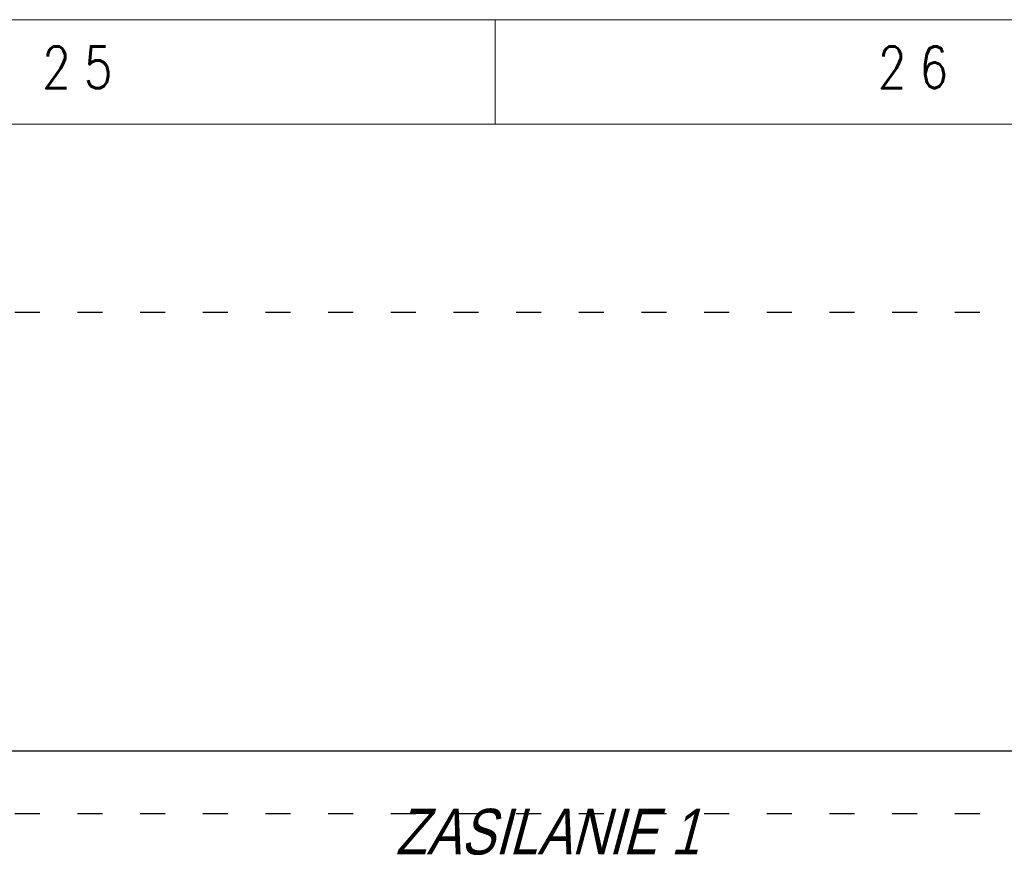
# Model space of a CAD drawing. Header units: millimetres. Extents: x -31 to 6803, y 0 to 664.
# Tile 30 of 118: x 1020 to 1067, y 240 to 280. Entities that reach past the tile are written whole.
import ezdxf
from ezdxf.enums import TextEntityAlignment as Align

# ---------------------------------------------------------------- set-up
doc = ezdxf.new("R2010")
doc.units = ezdxf.units.MM
doc.linetypes.add('ACAD_ISO03W100', pattern=[30, 12, -18])
doc.layers.add('!POMOCNICZE', color=8, linetype='Continuous', plot=False)
doc.layers.add('ramka', color=9, linetype='Continuous', lineweight=20)
doc.styles.add('CP_TXTCON_IT', font='arial.ttf', dxfattribs={"width": 0.8, "oblique": 15})
doc.styles.add('ROMANS', font='romans.shx', dxfattribs={"width": 0.8})

msp = doc.modelspace()

# ---------------------------------------------------------------- linework, layer by layer
at = {"layer": '!POMOCNICZE', "linetype": 'ACAD_ISO03W100', "ltscale": 0.1}
for p, q in [((3, 266), (6803, 266)), ((3, 242), (6803, 242))]:
    msp.add_line(p, q, dxfattribs=at)
at = {"layer": '!POMOCNICZE'}
msp.add_line((3, 245), (6803, 245), dxfattribs=at)
at = {"layer": 'ramka', "ltscale": 5}
for p, q in [((1203, 280), (803, 280)), ((1043, 280), (1043, 275)), ((1043, 280), (1043, 280)), ((1203, 275), (803, 275))]:
    msp.add_line(p, q, dxfattribs=at)

# ---------------------------------------------------------------- texts
at = {"style": 'CP_TXTCON_IT', "oblique": 15, "width": 0.8}
msp.add_text('ZASILANIE 1', height=2.1875, dxfattribs=at).set_placement((1038.225, 240.033))
at = {"layer": 'ramka', "style": 'ROMANS', "width": 0.8}
for s, p in [('2', (1022, 276.72)), ('5', (1024, 276.72)), ('2', (1062, 276.72)), ('6', (1064, 276.72))]:
    msp.add_text(s, height=2, dxfattribs=at).set_placement(p, align=Align.CENTER)

doc.saveas('drawing.dxf')
